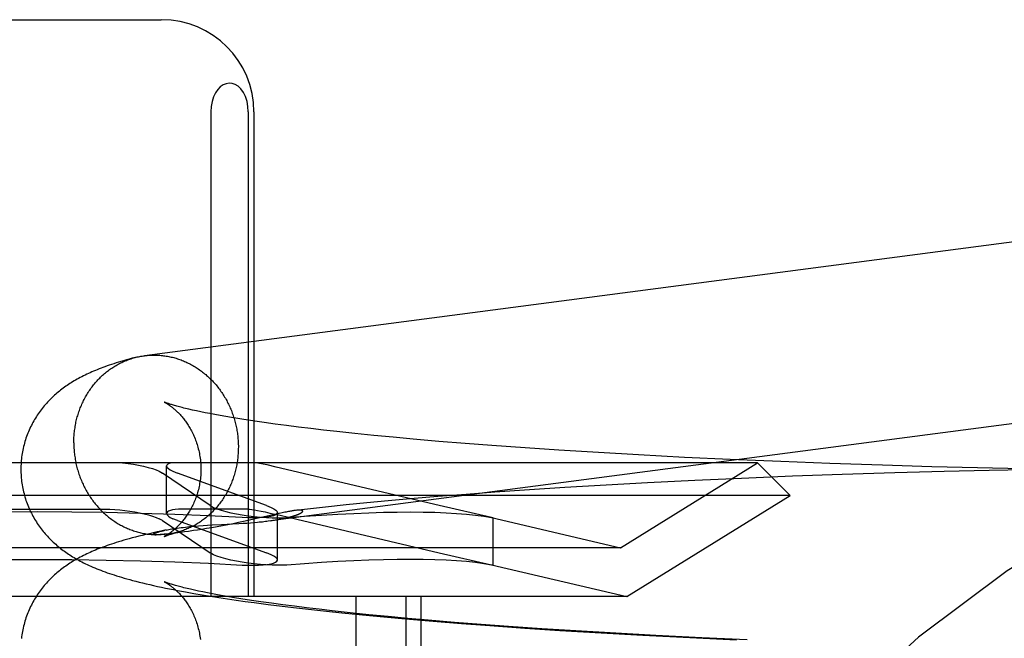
# Model space of a CAD drawing. Header units: inches. Extents: x 0 to 268, y 0 to 174.
# Tile 24 of 79: x 85.98 to 86.193, y 88.611 to 88.745. Entities that reach past the tile are written whole.
import ezdxf

# ---------------------------------------------------------------- set-up
doc = ezdxf.new("R2010")
doc.units = ezdxf.units.IN
doc.header["$LTSCALE"] = 14.749625
doc.header["$MEASUREMENT"] = 0
doc.linetypes.add('HIDDEN', pattern=[0.2, 0.1, -0.1])
doc.layers.add('DEFAULT_2', color=8, linetype='HIDDEN')

msp = doc.modelspace()

# ---------------------------------------------------------------- linework, layer by layer
at = {"layer": 'DEFAULT_2', "color": 8, "linetype": 'HIDDEN'}
for p, q in [((85.95665, 88.74521), (86.0102, 88.74521)), ((86.02095, 88.72521), (86.02095, 88.62021)), ((86.02908, 88.72521), (86.02908, 88.62021)), ((86.0303, 88.72521), (86.0303, 88.62021)), ((86.01785, 88.66043), (86.01699, 88.66062)), ((86.01876, 88.66024), (86.01785, 88.66043)), ((86.01974, 88.66004), (86.01876, 88.66024)), ((86.02077, 88.65984), (86.01974, 88.66004)), ((86.02186, 88.65963), (86.02077, 88.65984)), ((86.023, 88.65942), (86.02186, 88.65963)), ((86.02421, 88.65921), (86.023, 88.65942)), ((86.02546, 88.65899), (86.02421, 88.65921)), ((86.02678, 88.65878), (86.02546, 88.65899)), ((86.02814, 88.65856), (86.02678, 88.65878)), ((86.02956, 88.65834), (86.02814, 88.65856)), ((86.03102, 88.65812), (86.02956, 88.65834)), ((86.03254, 88.6579), (86.03102, 88.65812)), ((86.03491, 88.65757), (86.03254, 88.6579)), ((86.03738, 88.65724), (86.03491, 88.65757)), ((86.03995, 88.65692), (86.03738, 88.65724)), ((86.04261, 88.65659), (86.03995, 88.65692)), ((86.04538, 88.65627), (86.04261, 88.65659)), ((86.04822, 88.65595), (86.04538, 88.65627)), ((86.05216, 88.65553), (86.04822, 88.65595)), ((86.05623, 88.65512), (86.05216, 88.65553)), ((86.06043, 88.65471), (86.05623, 88.65512)), ((86.06475, 88.65432), (86.06043, 88.65471)), ((86.07031, 88.65384), (86.06475, 88.65432)), ((86.07602, 88.65337), (86.07031, 88.65384)), ((86.08186, 88.65292), (86.07602, 88.65337)), ((86.08903, 88.65241), (86.08186, 88.65292)), ((86.09632, 88.65192), (86.08903, 88.65241)), ((86.10494, 88.65139), (86.09632, 88.65192)), ((86.11363, 88.65089), (86.10494, 88.65139)), ((86.12358, 88.65037), (86.11363, 88.65089)), ((86.13347, 88.6499), (86.12358, 88.65037)), ((86.14442, 88.64944), (86.13347, 88.6499)), ((86.15507, 88.64903), (86.14442, 88.64944)), ((86.13935, 88.64921), (85.82749, 88.64921)), ((86.00978, 88.64735), (86.01051, 88.64694)), ((86.01139, 88.63823), (86.01139, 88.6485)), ((86.01273, 88.64735), (86.01373, 88.64694)), ((86.03514, 88.64827), (86.03315, 88.64872)), ((86.0704, 88.63994), (86.03514, 88.64827)), ((86.10967, 88.6308), (86.13935, 88.64921)), ((86.13935, 88.64921), (86.14642, 88.64214)), ((86.16642, 88.64865), (86.15507, 88.64903)), ((86.17713, 88.64835), (86.16642, 88.64865)), ((86.17978, 88.64731), (86.1691, 88.64702)), ((86.18705, 88.64811), (86.17713, 88.64835)), ((86.18958, 88.64753), (86.17978, 88.64731)), ((86.19681, 88.64791), (86.18705, 88.64811)), ((86.19889, 88.6477), (86.18958, 88.64753)), ((86.02079, 88.63994), (86.01051, 88.64694)), ((86.03304, 88.63994), (86.01373, 88.64694)), ((86.12578, 88.64536), (86.11557, 88.64484)), ((86.13587, 88.64582), (86.12578, 88.64536)), ((86.14698, 88.64627), (86.13587, 88.64582)), ((86.15772, 88.64666), (86.14698, 88.64627)), ((86.1691, 88.64702), (86.15772, 88.64666)), ((86.09, 88.64332), (86.08245, 88.6428)), ((86.09763, 88.64382), (86.09, 88.64332)), ((86.10659, 88.64435), (86.09763, 88.64382)), ((86.11557, 88.64484), (86.10659, 88.64435)), ((86.14642, 88.64214), (85.82042, 88.64214)), ((86.0594, 88.64094), (86.05477, 88.6405)), ((86.06411, 88.64136), (86.0594, 88.64094)), ((86.07012, 88.64186), (86.06411, 88.64136)), ((86.07624, 88.64234), (86.07012, 88.64186)), ((86.08245, 88.6428), (86.07624, 88.64234)), ((86.11106, 88.62021), (86.14642, 88.64214)), ((85.96884, 88.63914), (85.99801, 88.63914)), ((86.02929, 88.63914), (86.01471, 88.63914)), ((86.02079, 88.63994), (86.02153, 88.63954)), ((86.02929, 88.63914), (86.03042, 88.639)), ((86.03304, 88.63994), (86.03404, 88.63954)), ((86.04256, 88.63924), (86.03932, 88.63887)), ((86.04581, 88.6396), (86.04256, 88.63924)), ((86.05024, 88.64006), (86.04581, 88.6396)), ((86.05477, 88.6405), (86.05024, 88.64006)), ((86.08175, 88.63735), (86.0704, 88.63994)), ((86.01051, 88.63667), (86.00978, 88.63708)), ((86.01051, 88.63667), (86.02079, 88.62967)), ((86.01373, 88.63667), (86.01273, 88.63708)), ((86.01373, 88.63667), (86.03304, 88.62967)), ((86.02907, 88.63669), (86.02803, 88.63646)), ((86.03057, 88.63702), (86.02907, 88.63669)), ((86.03513, 88.63807), (86.03057, 88.63702)), ((86.03375, 88.63831), (86.03596, 88.63781)), ((86.03579, 88.63821), (86.03513, 88.63807)), ((86.03538, 88.62812), (86.03538, 88.63839)), ((86.03641, 88.63835), (86.03579, 88.63821)), ((86.03596, 88.63781), (86.03959, 88.63696)), ((86.03959, 88.63696), (86.0704, 88.62967)), ((86.08172, 88.63736), (86.10967, 88.6308)), ((86.08174, 88.63732), (86.08214, 88.63725)), ((86.08214, 88.63725), (86.08175, 88.63735)), ((86.08214, 88.62698), (86.08214, 88.63726)), ((86.01132, 88.63463), (86.01015, 88.63438)), ((86.01721, 88.63449), (86.01614, 88.63433)), ((86.01805, 88.63462), (86.01721, 88.63449)), ((86.01898, 88.63476), (86.01805, 88.63462)), ((86.01829, 88.63553), (86.01928, 88.6356)), ((86.02002, 88.63493), (86.01898, 88.63476)), ((86.01928, 88.6356), (86.02027, 88.63567)), ((86.02114, 88.63512), (86.02002, 88.63493)), ((86.02027, 88.63567), (86.02127, 88.63573)), ((86.0223, 88.63533), (86.02114, 88.63512)), ((86.02127, 88.63573), (86.02325, 88.63583)), ((86.02349, 88.63555), (86.0223, 88.63533)), ((86.02325, 88.63583), (86.02564, 88.63596)), ((86.02466, 88.63577), (86.02349, 88.63555)), ((86.02582, 88.636), (86.02466, 88.63577)), ((86.02564, 88.63596), (86.02701, 88.63603)), ((86.02694, 88.63623), (86.02582, 88.636)), ((86.02803, 88.63646), (86.02694, 88.63623)), ((86.02701, 88.63603), (86.02789, 88.63609)), ((86.02789, 88.63609), (86.02874, 88.63614)), ((86.02874, 88.63614), (86.02956, 88.6362)), ((86.02956, 88.6362), (86.03034, 88.63627)), ((86.03034, 88.63627), (86.03109, 88.63633)), ((86.00905, 88.6336), (86.00903, 88.6336)), ((86.00912, 88.6336), (86.0091, 88.6336)), ((86.00919, 88.63359), (86.00917, 88.6336)), ((86.00924, 88.63359), (86.00921, 88.63359)), ((86.00928, 88.63359), (86.00926, 88.63359)), ((86.00933, 88.6336), (86.0093, 88.63359)), ((86.00937, 88.6336), (86.00935, 88.6336)), ((86.00955, 88.6336), (86.00949, 88.6336)), ((86.00962, 88.6336), (86.00955, 88.6336)), ((86.00969, 88.63361), (86.00962, 88.6336)), ((86.00978, 88.63361), (86.00969, 88.63361)), ((86.00987, 88.63361), (86.00978, 88.63361)), ((86.00997, 88.63362), (86.00987, 88.63361)), ((86.01008, 88.63363), (86.00997, 88.63362)), ((86.01019, 88.63363), (86.01008, 88.63363)), ((86.01032, 88.63364), (86.01019, 88.63363)), ((86.01046, 88.63365), (86.01032, 88.63364)), ((86.01061, 88.63367), (86.01046, 88.63365)), ((86.01086, 88.63369), (86.01061, 88.63367)), ((86.01115, 88.63371), (86.01086, 88.63369)), ((86.01146, 88.63374), (86.01115, 88.63371)), ((86.01181, 88.63378), (86.01146, 88.63374)), ((86.01219, 88.63382), (86.01181, 88.63378)), ((86.01263, 88.63387), (86.01219, 88.63382)), ((86.01314, 88.63393), (86.01263, 88.63387)), ((86.01373, 88.634), (86.01314, 88.63393)), ((86.01522, 88.6342), (86.01442, 88.63409)), ((86.01614, 88.63433), (86.01522, 88.6342)), ((86.10967, 88.6308), (85.85717, 88.6308)), ((86.02153, 88.62926), (86.02079, 88.62967)), ((86.03404, 88.62926), (86.03304, 88.62967)), ((86.0704, 88.62967), (86.08175, 88.62708)), ((86.08172, 88.62709), (86.11106, 88.62021)), ((86.08214, 88.62698), (86.08174, 88.62704)), ((86.08175, 88.62708), (86.08214, 88.62698)), ((86.01829, 88.6214), (86.01741, 88.62159)), ((86.11106, 88.62021), (85.85579, 88.62021)), ((86.0155, 88.6212), (86.01727, 88.62089)), ((86.01727, 88.62089), (86.01906, 88.62058)), ((86.01924, 88.62121), (86.01829, 88.6214)), ((86.01906, 88.62058), (86.02087, 88.62028)), ((86.02024, 88.621), (86.01924, 88.62121)), ((86.0213, 88.6208), (86.02024, 88.621)), ((86.02087, 88.62028), (86.02271, 88.61999)), ((86.02242, 88.62059), (86.0213, 88.6208)), ((86.0236, 88.62038), (86.02242, 88.62059)), ((86.02271, 88.61999), (86.02458, 88.61971)), ((86.02483, 88.62017), (86.0236, 88.62038)), ((86.02458, 88.61971), (86.02648, 88.61943)), ((86.02611, 88.61995), (86.02483, 88.62017)), ((86.02745, 88.61973), (86.02611, 88.61995)), ((86.02884, 88.61952), (86.02745, 88.61973)), ((86.03028, 88.6193), (86.02884, 88.61952)), ((86.05235, 88.62021), (86.05235, 88.46396)), ((86.06319, 88.62021), (86.06319, 88.46396)), ((86.06642, 88.62021), (86.06642, 88.46396)), ((86.02648, 88.61943), (86.02841, 88.61916)), ((86.02841, 88.61916), (86.03037, 88.61889)), ((86.03177, 88.61908), (86.03028, 88.6193)), ((86.03037, 88.61889), (86.03336, 88.61849)), ((86.0341, 88.61875), (86.03177, 88.61908)), ((86.03336, 88.61849), (86.03643, 88.61811)), ((86.03654, 88.61842), (86.0341, 88.61875)), ((86.03643, 88.61811), (86.03955, 88.61774)), ((86.03908, 88.61809), (86.03654, 88.61842)), ((86.04171, 88.61777), (86.03908, 88.61809)), ((86.03955, 88.61774), (86.04275, 88.61737)), ((86.04444, 88.61744), (86.04171, 88.61777)), ((86.04275, 88.61737), (86.046, 88.61702)), ((86.04726, 88.61712), (86.04444, 88.61744)), ((86.046, 88.61702), (86.04932, 88.61667)), ((86.05115, 88.6167), (86.04726, 88.61712)), ((86.04932, 88.61667), (86.05383, 88.61622)), ((86.05519, 88.61628), (86.05115, 88.6167)), ((86.05383, 88.61622), (86.05844, 88.61579)), ((86.05936, 88.61588), (86.05519, 88.61628)), ((86.05844, 88.61579), (86.06313, 88.61536)), ((86.06365, 88.61548), (86.05936, 88.61588)), ((86.06313, 88.61536), (86.06912, 88.61486)), ((86.06806, 88.61509), (86.06365, 88.61548)), ((86.07371, 88.61462), (86.06806, 88.61509)), ((86.06912, 88.61486), (86.07522, 88.61437)), ((86.07951, 88.61417), (86.07371, 88.61462)), ((86.07522, 88.61437), (86.08142, 88.61391)), ((86.08542, 88.61373), (86.07951, 88.61417)), ((86.08142, 88.61391), (86.08896, 88.61338)), ((86.09265, 88.61323), (86.08542, 88.61373)), ((86.08896, 88.61338), (86.09658, 88.61288)), ((86.09999, 88.61276), (86.09265, 88.61323)), ((86.09658, 88.61288), (86.10554, 88.61234)), ((86.10865, 88.61224), (86.09999, 88.61276)), ((86.10554, 88.61234), (86.11452, 88.61185)), ((86.11735, 88.61176), (86.10865, 88.61224)), ((86.11452, 88.61185), (86.12474, 88.61133)), ((86.12729, 88.61126), (86.11735, 88.61176)), ((86.12474, 88.61133), (86.13484, 88.61086)), ((86.13714, 88.61081), (86.12729, 88.61126))]:
    msp.add_line(p, q, dxfattribs=at)
for points in [[(86.02908, 88.72521), (86.029, 88.7264), (86.0288, 88.72751), (86.02845, 88.72854), (86.028, 88.72946), (86.02747, 88.73019), (86.02688, 88.73077), (86.02624, 88.73116), (86.02558, 88.73139), (86.02491, 88.73145), (86.02425, 88.73134), (86.02361, 88.73107), (86.02301, 88.73065), (86.02246, 88.73007), (86.02196, 88.72934), (86.02155, 88.72847), (86.02123, 88.72748), (86.02103, 88.72639), (86.02095, 88.72521)], [(86.22683, 88.70106), (86.22656, 88.70107), (86.22628, 88.70107), (86.22601, 88.70106), (86.22573, 88.70105), (86.22546, 88.70104), (86.22519, 88.70102), (86.22491, 88.701), (86.22464, 88.70097), (86.22437, 88.70094), (86.00657, 88.6724)], [(86.00459, 88.67201), (86.00393, 88.67184), (86.00328, 88.67166), (86.00266, 88.67149), (86.00207, 88.67132), (86.0015, 88.67115), (86.00095, 88.67099), (86.00043, 88.67082), (85.99992, 88.67066), (85.99943, 88.6705), (85.99895, 88.67034), (85.99848, 88.67018), (85.99803, 88.67001), (85.9976, 88.66985), (85.99717, 88.66969), (85.99675, 88.66953), (85.99635, 88.66937), (85.99595, 88.66921), (85.99556, 88.66904), (85.99518, 88.66888), (85.9948, 88.66871), (85.99443, 88.66854), (85.99407, 88.66837), (85.99371, 88.6682), (85.99335, 88.66802), (85.99301, 88.66785), (85.99266, 88.66767), (85.99232, 88.66748), (85.99199, 88.6673), (85.99167, 88.66711), (85.99134, 88.66692), (85.99103, 88.66673), (85.99072, 88.66654), (85.99042, 88.66635), (85.99012, 88.66615), (85.98983, 88.66596), (85.98954, 88.66576), (85.98926, 88.66555), (85.98898, 88.66535), (85.9887, 88.66514), (85.98843, 88.66493), (85.98816, 88.66472), (85.98789, 88.6645), (85.98762, 88.66427), (85.98736, 88.66404), (85.9871, 88.66381), (85.98683, 88.66357), (85.98658, 88.66332), (85.98632, 88.66308), (85.98607, 88.66282), (85.98582, 88.66257), (85.98558, 88.66231), (85.98534, 88.66205), (85.98511, 88.66178), (85.98488, 88.66151), (85.98465, 88.66124), (85.98443, 88.66096), (85.98421, 88.66068), (85.984, 88.66039), (85.98378, 88.6601), (85.98358, 88.6598), (85.98337, 88.6595), (85.98318, 88.6592), (85.98298, 88.65889), (85.98279, 88.65858), (85.98261, 88.65826), (85.98243, 88.65794), (85.98225, 88.65761), (85.98208, 88.65728), (85.98192, 88.65695), (85.98176, 88.65661), (85.9816, 88.65627), (85.98146, 88.65593), (85.98131, 88.65558), (85.98118, 88.65523), (85.98105, 88.65487), (85.98092, 88.65452), (85.9808, 88.65416), (85.98069, 88.6538), (85.98059, 88.65343), (85.98049, 88.65306), (85.98039, 88.65269), (85.98031, 88.65232), (85.98023, 88.65195), (85.98016, 88.65157), (85.98009, 88.6512), (85.98003, 88.65082), (85.97998, 88.65044), (85.97993, 88.65006), (85.9799, 88.64967), (85.97986, 88.64929), (85.97984, 88.64891), (85.97982, 88.64852), (85.97981, 88.64814), (85.97981, 88.64778)], [(85.99128, 88.65352), (85.99128, 88.65382), (85.99129, 88.65412), (85.9913, 88.65442), (85.99131, 88.65472), (85.99133, 88.65502), (85.99136, 88.65532), (85.99138, 88.65562), (85.99142, 88.65591), (85.99145, 88.65621), (85.99149, 88.65651), (85.99154, 88.6568), (85.99158, 88.65709), (85.99164, 88.65739), (85.99169, 88.65768), (85.99175, 88.65797), (85.99182, 88.65826), (85.99189, 88.65855), (85.99196, 88.65883), (85.99204, 88.65912), (85.99212, 88.6594), (85.9922, 88.65969), (85.99229, 88.65997), (85.99239, 88.66025), (85.99248, 88.66053), (85.99258, 88.6608), (85.99269, 88.66108), (85.9928, 88.66135), (85.99291, 88.66162), (85.99303, 88.66189), (85.99315, 88.66215), (85.99327, 88.66242), (85.9934, 88.66268), (85.99353, 88.66294), (85.99367, 88.6632), (85.99381, 88.66345), (85.99395, 88.6637), (85.9941, 88.66395), (85.99425, 88.6642), (85.9944, 88.66445), (85.99456, 88.66469), (85.99472, 88.66493), (85.99488, 88.66516), (85.99505, 88.6654), (85.99522, 88.66563), (85.99539, 88.66585), (85.99557, 88.66608), (85.99575, 88.6663), (85.99593, 88.66652), (85.99612, 88.66673), (85.99631, 88.66695), (85.9965, 88.66715), (85.9967, 88.66736), (85.99689, 88.66756), (85.99709, 88.66776), (85.9973, 88.66796), (85.99751, 88.66815), (85.99772, 88.66833), (85.99793, 88.66852), (85.99814, 88.6687), (85.99836, 88.66888), (85.99858, 88.66905), (85.9988, 88.66922), (85.99903, 88.66938), (85.99926, 88.66955), (85.99949, 88.6697), (85.99972, 88.66986), (85.99995, 88.67001), (86.00019, 88.67015), (86.00043, 88.67029), (86.00067, 88.67043), (86.00091, 88.67057), (86.00116, 88.6707), (86.0014, 88.67082), (86.00165, 88.67094), (86.0019, 88.67106), (86.00215, 88.67117), (86.00241, 88.67128), (86.00266, 88.67138), (86.00292, 88.67148), (86.00318, 88.67158), (86.00344, 88.67167), (86.0037, 88.67175), (86.00396, 88.67184), (86.00422, 88.67191), (86.00449, 88.67199)], [(86.00459, 88.67201), (86.00475, 88.67205), (86.00502, 88.67212), (86.00529, 88.67218), (86.00556, 88.67223), (86.00582, 88.67228), (86.00609, 88.67233), (86.00637, 88.67237), (86.00657, 88.6724)], [(86.00664, 88.67241), (86.00691, 88.67244), (86.00718, 88.67247), (86.00745, 88.67249), (86.00773, 88.67251), (86.008, 88.67252), (86.00828, 88.67253), (86.00855, 88.67254), (86.00882, 88.67254), (86.0091, 88.67253)], [(86.0091, 88.67253), (86.00937, 88.67252), (86.00965, 88.67251), (86.00992, 88.67249), (86.0102, 88.67246), (86.01047, 88.67244), (86.01074, 88.6724), (86.01102, 88.67237), (86.01129, 88.67233), (86.01156, 88.67228), (86.01183, 88.67223), (86.0121, 88.67217), (86.01237, 88.67211), (86.01264, 88.67205), (86.01291, 88.67198), (86.01318, 88.67191), (86.01344, 88.67183), (86.01371, 88.67175), (86.01398, 88.67166), (86.01424, 88.67157), (86.0145, 88.67147), (86.01476, 88.67137), (86.01502, 88.67127), (86.01528, 88.67116), (86.01554, 88.67105), (86.01579, 88.67093), (86.01604, 88.67081), (86.0163, 88.67069), (86.01655, 88.67056), (86.01679, 88.67042), (86.01704, 88.67028), (86.01729, 88.67014), (86.01753, 88.67), (86.01777, 88.66985), (86.01801, 88.66969), (86.01824, 88.66953), (86.01848, 88.66937), (86.01871, 88.66921), (86.01894, 88.66904), (86.01917, 88.66886), (86.01939, 88.66869), (86.01962, 88.6685), (86.01984, 88.66832), (86.02005, 88.66813), (86.02027, 88.66794), (86.02048, 88.66775), (86.02069, 88.66755), (86.0209, 88.66734), (86.0211, 88.66714), (86.0213, 88.66693), (86.0215, 88.66672), (86.0217, 88.6665), (86.02189, 88.66628), (86.02208, 88.66606), (86.02227, 88.66584), (86.02245, 88.66561), (86.02263, 88.66538), (86.02281, 88.66514), (86.02298, 88.66491), (86.02315, 88.66467), (86.02332, 88.66443), (86.02348, 88.66418), (86.02364, 88.66393), (86.0238, 88.66368), (86.02395, 88.66343), (86.0241, 88.66318), (86.02425, 88.66292), (86.02439, 88.66266), (86.02453, 88.6624), (86.02467, 88.66213), (86.0248, 88.66187), (86.02492, 88.6616), (86.02505, 88.66133), (86.02517, 88.66105), (86.02529, 88.66078), (86.0254, 88.6605), (86.02551, 88.66023), (86.02561, 88.65995), (86.02571, 88.65967), (86.02581, 88.65938), (86.0259, 88.6591), (86.02599, 88.65881), (86.02608, 88.65852), (86.02616, 88.65824), (86.02624, 88.65795), (86.02631, 88.65766), (86.02638, 88.65736), (86.02644, 88.65707), (86.0265, 88.65678), (86.02656, 88.65648), (86.02661, 88.65619), (86.02666, 88.65589), (86.02671, 88.65559), (86.02675, 88.6553), (86.02678, 88.655), (86.02681, 88.6547), (86.02684, 88.6544), (86.02686, 88.6541), (86.02688, 88.6538), (86.0269, 88.6535), (86.02691, 88.6532), (86.02692, 88.6529), (86.02692, 88.6526)], [(86.01084, 88.66236), (86.01083, 88.66236), (86.01084, 88.66235), (86.01085, 88.66235), (86.01088, 88.66234), (86.0109, 88.66232), (86.01094, 88.6623), (86.01098, 88.66228), (86.01103, 88.66226), (86.01108, 88.66223), (86.01113, 88.6622), (86.0112, 88.66216), (86.01126, 88.66213), (86.01133, 88.66208), (86.01141, 88.66204), (86.01149, 88.66199), (86.01157, 88.66194), (86.01166, 88.66188), (86.01175, 88.66182), (86.01184, 88.66176), (86.01194, 88.66169), (86.01204, 88.66162), (86.01214, 88.66154), (86.01225, 88.66147), (86.01236, 88.66138), (86.01247, 88.6613), (86.01259, 88.66121), (86.01271, 88.66111), (86.01283, 88.66101), (86.01295, 88.66091), (86.01307, 88.6608), (86.0132, 88.66069), (86.01333, 88.66057), (86.01346, 88.66045), (86.0136, 88.66033), (86.01373, 88.66019), (86.01387, 88.66006), (86.01401, 88.65992), (86.01415, 88.65977), (86.01429, 88.65962), (86.01443, 88.65946), (86.01458, 88.6593), (86.01472, 88.65913), (86.01487, 88.65895), (86.01502, 88.65877), (86.01516, 88.65858), (86.01531, 88.65839), (86.01546, 88.65819), (86.01561, 88.65798), (86.01576, 88.65777), (86.0159, 88.65755), (86.01605, 88.65732), (86.0162, 88.65709), (86.01634, 88.65685), (86.01648, 88.6566), (86.01663, 88.65635), (86.01677, 88.65609), (86.0169, 88.65583), (86.01704, 88.65556), (86.01717, 88.65528), (86.0173, 88.655), (86.01742, 88.65471), (86.01754, 88.65441), (86.01766, 88.65411), (86.01777, 88.65381), (86.01788, 88.6535), (86.01798, 88.65319), (86.01808, 88.65287), (86.01817, 88.65255), (86.01825, 88.65222), (86.01833, 88.65189), (86.01841, 88.65156), (86.01848, 88.65122), (86.01854, 88.65088), (86.0186, 88.65054), (86.01865, 88.6502), (86.01869, 88.64985), (86.01873, 88.64951), (86.01876, 88.64916), (86.01878, 88.64881), (86.0188, 88.64846), (86.01881, 88.64811), (86.01881, 88.64778)], [(86.01699, 88.66062), (86.01619, 88.6608), (86.01582, 88.66089), (86.01546, 88.66098), (86.01511, 88.66106), (86.01478, 88.66115), (86.01446, 88.66123), (86.01416, 88.66131), (86.01388, 88.66138), (86.0136, 88.66146), (86.01335, 88.66153), (86.0131, 88.6616), (86.01287, 88.66167), (86.01266, 88.66173), (86.01245, 88.66179), (86.01226, 88.66185), (86.01209, 88.66191), (86.01193, 88.66196), (86.01178, 88.66201), (86.01164, 88.66205), (86.01151, 88.6621), (86.0114, 88.66214), (86.0113, 88.66217), (86.01121, 88.66221), (86.01113, 88.66224), (86.01106, 88.66227), (86.011, 88.66229), (86.01095, 88.66231), (86.0109, 88.66233), (86.01087, 88.66234), (86.01085, 88.66235), (86.01084, 88.66235)], [(86.03109, 88.63633), (86.03145, 88.63637), (86.03179, 88.6364), (86.03213, 88.63643), (86.03246, 88.63647), (86.03277, 88.63651), (86.03308, 88.63654), (86.03338, 88.63658), (86.22936, 88.66226)], [(85.99128, 88.65352), (85.99128, 88.65323), (85.99129, 88.65293), (85.9913, 88.65263), (85.99131, 88.65233), (85.99133, 88.65203), (85.99136, 88.65173), (85.99138, 88.65143), (85.99142, 88.65113), (85.99145, 88.65083), (85.99149, 88.65053), (85.99154, 88.65024), (85.99158, 88.64994), (85.99164, 88.64964), (85.99169, 88.64935), (85.99175, 88.64906), (85.99182, 88.64876), (85.99189, 88.64847), (85.99196, 88.64818), (85.99204, 88.64789), (85.99212, 88.6476), (85.9922, 88.64731), (85.99229, 88.64703), (85.99239, 88.64674), (85.99248, 88.64646), (85.99258, 88.64618), (85.99269, 88.6459), (85.9928, 88.64562), (85.99291, 88.64535), (85.99303, 88.64507), (85.99315, 88.6448), (85.99327, 88.64453), (85.9934, 88.64426), (85.99353, 88.64399), (85.99367, 88.64373), (85.99381, 88.64347), (85.99395, 88.64321), (85.9941, 88.64295), (85.99425, 88.6427), (85.9944, 88.64244), (85.99456, 88.64219), (85.99472, 88.64195), (85.99488, 88.6417), (85.99505, 88.64146), (85.99522, 88.64122), (85.99539, 88.64098), (85.99557, 88.64075), (85.99575, 88.64052), (85.99593, 88.64029), (85.99612, 88.64006), (85.99631, 88.63984), (85.9965, 88.63962), (85.9967, 88.63941), (85.99689, 88.6392), (85.99709, 88.63899), (85.9973, 88.63878), (85.99751, 88.63858), (85.99772, 88.63838), (85.99793, 88.63819), (85.99814, 88.63799), (85.99836, 88.63781), (85.99858, 88.63762), (85.9988, 88.63744), (85.99903, 88.63726), (85.99926, 88.63709), (85.99949, 88.63692), (85.99972, 88.63676), (85.99995, 88.63659), (86.00019, 88.63644), (86.00043, 88.63628), (86.00067, 88.63613), (86.00091, 88.63599), (86.00116, 88.63584), (86.0014, 88.63571), (86.00165, 88.63557), (86.0019, 88.63544), (86.00215, 88.63532), (86.00241, 88.63519), (86.00266, 88.63508), (86.00292, 88.63497), (86.00318, 88.63486), (86.00344, 88.63475), (86.0037, 88.63465), (86.00396, 88.63456), (86.00422, 88.63447), (86.00449, 88.63438), (86.00475, 88.6343), (86.00502, 88.63422), (86.00529, 88.63415), (86.00556, 88.63408), (86.00582, 88.63401), (86.00609, 88.63395), (86.00637, 88.6339), (86.00664, 88.63385), (86.00691, 88.6338), (86.00718, 88.63376), (86.00745, 88.63372), (86.00773, 88.63369), (86.008, 88.63366), (86.00828, 88.63364), (86.00855, 88.63362), (86.00882, 88.63361), (86.0091, 88.6336)], [(86.02692, 88.6526), (86.02691, 88.6523), (86.02691, 88.652), (86.0269, 88.6517), (86.02688, 88.6514), (86.02686, 88.65111), (86.02684, 88.65081), (86.02681, 88.65051), (86.02678, 88.65021), (86.02675, 88.64992), (86.02671, 88.64962), (86.02666, 88.64933), (86.02661, 88.64903), (86.02656, 88.64874), (86.0265, 88.64845), (86.02644, 88.64816), (86.02638, 88.64787), (86.02631, 88.64758), (86.02624, 88.64729), (86.02616, 88.64701), (86.02608, 88.64672), (86.02599, 88.64644), (86.0259, 88.64616), (86.02581, 88.64588), (86.02571, 88.6456), (86.02561, 88.64532), (86.02551, 88.64505), (86.0254, 88.64478), (86.02529, 88.64451), (86.02517, 88.64424), (86.02505, 88.64397), (86.02492, 88.64371), (86.0248, 88.64345), (86.02467, 88.64319), (86.02453, 88.64293), (86.02439, 88.64268), (86.02425, 88.64242), (86.0241, 88.64217), (86.02395, 88.64193), (86.0238, 88.64168), (86.02364, 88.64144), (86.02348, 88.6412), (86.02332, 88.64096), (86.02315, 88.64073), (86.02298, 88.6405), (86.02281, 88.64027), (86.02263, 88.64005), (86.02245, 88.63983), (86.02227, 88.63961), (86.02208, 88.63939), (86.02189, 88.63918), (86.0217, 88.63897), (86.0215, 88.63877), (86.0213, 88.63856), (86.0211, 88.63837), (86.0209, 88.63817), (86.02069, 88.63798), (86.02048, 88.63779), (86.02027, 88.63761), (86.02005, 88.63743), (86.01984, 88.63725), (86.01962, 88.63708), (86.01939, 88.63691), (86.01917, 88.63674), (86.01894, 88.63658), (86.01871, 88.63642), (86.01848, 88.63627), (86.01824, 88.63612), (86.01801, 88.63597), (86.01777, 88.63583), (86.01753, 88.63569), (86.01729, 88.63556), (86.01704, 88.63543), (86.01679, 88.63531), (86.01655, 88.63519), (86.0163, 88.63507), (86.01604, 88.63496), (86.01579, 88.63485), (86.01554, 88.63474), (86.01528, 88.63464), (86.01502, 88.63455), (86.01476, 88.63446), (86.0145, 88.63437), (86.01424, 88.63429), (86.01398, 88.63421)], [(85.97981, 88.64778), (85.97981, 88.64743), (85.97982, 88.64705), (85.97984, 88.64666), (85.97986, 88.64628), (85.9799, 88.6459), (85.97993, 88.64551), (85.97998, 88.64513), (85.98003, 88.64475), (85.98009, 88.64438), (85.98016, 88.644), (85.98023, 88.64362), (85.98031, 88.64325), (85.98039, 88.64288), (85.98049, 88.64251), (85.98059, 88.64214), (85.98069, 88.64178), (85.9808, 88.64141), (85.98092, 88.64105), (85.98105, 88.6407), (85.98118, 88.64034), (85.98131, 88.63999), (85.98146, 88.63964), (85.9816, 88.6393), (85.98176, 88.63896), (85.98192, 88.63862), (85.98208, 88.63829), (85.98225, 88.63796), (85.98243, 88.63763), (85.98261, 88.63731), (85.98279, 88.63699), (85.98298, 88.63668), (85.98318, 88.63637), (85.98337, 88.63607), (85.98358, 88.63577), (85.98378, 88.63547), (85.98399, 88.63518), (85.98421, 88.63489), (85.98443, 88.63461), (85.98465, 88.63433), (85.98488, 88.63406), (85.98511, 88.63379), (85.98534, 88.63352), (85.98558, 88.63326), (85.98582, 88.633), (85.98607, 88.63275), (85.98632, 88.63249), (85.98658, 88.63224), (85.98683, 88.632), (85.9871, 88.63176), (85.98736, 88.63153), (85.98762, 88.6313), (85.98789, 88.63107), (85.98816, 88.63085), (85.98843, 88.63064), (85.9887, 88.63043), (85.98898, 88.63022), (85.98926, 88.63001), (85.98954, 88.62981), (85.98983, 88.62961), (85.99012, 88.62942), (85.99042, 88.62922), (85.99072, 88.62903), (85.99103, 88.62884), (85.99134, 88.62865), (85.99167, 88.62846), (85.992, 88.62827), (85.99234, 88.62808), (85.99268, 88.62789), (85.99304, 88.62771), (85.99341, 88.62752), (85.99378, 88.62733), (85.99417, 88.62715), (85.99457, 88.62696), (85.99497, 88.62678), (85.99538, 88.6266), (85.99581, 88.62642), (85.99623, 88.62624), (85.99667, 88.62607), (85.99712, 88.62589), (85.99757, 88.62572), (85.99804, 88.62555), (85.99852, 88.62538), (85.999, 88.62521), (85.9995, 88.62505), (86.00001, 88.62488), (86.00053, 88.62471), (86.00107, 88.62455), (86.00162, 88.62438), (86.00219, 88.62421), (86.00278, 88.62405), (86.00339, 88.62388), (86.00402, 88.6237), (86.00469, 88.62353), (86.0054, 88.62335), (86.00615, 88.62316), (86.00693, 88.62297), (86.00774, 88.62279), (86.00857, 88.6226), (86.00941, 88.62241), (86.01027, 88.62223), (86.01113, 88.62205), (86.01199, 88.62187), (86.01287, 88.6217), (86.01374, 88.62153), (86.0155, 88.6212)], [(86.00183, 88.64921), (86.00303, 88.64906), (86.00419, 88.64888), (86.00532, 88.64868), (86.00639, 88.64845), (86.00738, 88.64819), (86.00829, 88.64792), (86.00909, 88.64764), (86.00978, 88.64735)], [(86.01881, 88.64778), (86.01881, 88.64746), (86.0188, 88.64711), (86.01878, 88.64676), (86.01876, 88.64641), (86.01873, 88.64607), (86.01869, 88.64572), (86.01865, 88.64538), (86.0186, 88.64503), (86.01854, 88.64469), (86.01848, 88.64436), (86.01841, 88.64402), (86.01834, 88.64369), (86.01826, 88.64336), (86.01817, 88.64303), (86.01808, 88.64271), (86.01798, 88.6424), (86.01788, 88.64208), (86.01777, 88.64177), (86.01766, 88.64147), (86.01755, 88.64117), (86.01743, 88.64088), (86.0173, 88.64059), (86.01718, 88.64031), (86.01704, 88.64003), (86.01691, 88.63976), (86.01678, 88.6395), (86.01664, 88.63924), (86.0165, 88.63899), (86.01635, 88.63874), (86.01621, 88.6385), (86.01606, 88.63827), (86.01592, 88.63804), (86.01577, 88.63782), (86.01562, 88.63761), (86.01547, 88.6374), (86.01533, 88.6372), (86.01518, 88.63701), (86.01503, 88.63682), (86.01488, 88.63664), (86.01474, 88.63646), (86.01459, 88.63629), (86.01445, 88.63613), (86.01431, 88.63597), (86.01417, 88.63582), (86.01402, 88.63567), (86.01389, 88.63553), (86.01375, 88.63539), (86.01361, 88.63526), (86.01348, 88.63513), (86.01335, 88.63501), (86.01322, 88.6349), (86.01309, 88.63478), (86.01297, 88.63468), (86.01285, 88.63457), (86.01273, 88.63447), (86.01261, 88.63438), (86.01249, 88.63429), (86.01238, 88.6342), (86.01227, 88.63412), (86.01216, 88.63404), (86.01206, 88.63396), (86.01196, 88.63389), (86.01186, 88.63382), (86.01177, 88.63376), (86.01167, 88.6337), (86.01159, 88.63364), (86.0115, 88.63359), (86.01142, 88.63354), (86.01135, 88.63349), (86.01128, 88.63345), (86.01121, 88.63341), (86.01115, 88.63338), (86.01109, 88.63334), (86.01104, 88.63332), (86.01099, 88.63329), (86.01095, 88.63327), (86.01091, 88.63325), (86.01088, 88.63324), (86.01086, 88.63322), (86.01084, 88.63322), (86.01083, 88.63321)], [(86.01239, 88.64921), (86.01193, 88.64906), (86.01161, 88.64888), (86.01143, 88.64868), (86.01139, 88.64851)], [(86.01139, 88.64851), (86.01139, 88.64845), (86.0115, 88.64819), (86.01177, 88.64792), (86.01218, 88.64764), (86.01273, 88.64735)], [(86.03315, 88.64872), (86.03227, 88.64891), (86.03148, 88.64907), (86.0308, 88.64921)], [(85.99801, 88.63914), (85.99906, 88.63913), (86.00014, 88.63908), (86.00123, 88.63899), (86.00232, 88.63888), (86.00341, 88.63873), (86.00449, 88.63856), (86.00552, 88.63836), (86.00652, 88.63814), (86.00745, 88.6379), (86.00832, 88.63764), (86.0091, 88.63737), (86.00978, 88.63708)], [(86.01471, 88.63914), (86.01394, 88.63913), (86.01326, 88.63908), (86.01267, 88.63899), (86.01219, 88.63888), (86.01181, 88.63873), (86.01155, 88.63856), (86.01141, 88.63836), (86.01139, 88.63824)], [(86.02153, 88.63954), (86.02228, 88.63922), (86.02317, 88.63892), (86.02418, 88.63863), (86.0253, 88.63837), (86.0265, 88.63812), (86.02776, 88.6379), (86.02906, 88.63771), (86.03038, 88.63755), (86.0317, 88.63742), (86.03299, 88.63733), (86.03422, 88.63727), (86.03538, 88.63725), (86.03645, 88.63727), (86.03741, 88.63732)], [(86.03042, 88.639), (86.03108, 88.63888), (86.03187, 88.63872), (86.03276, 88.63853), (86.03375, 88.63831)], [(86.03394, 88.63665), (86.03421, 88.63669), (86.03447, 88.63673), (86.03472, 88.63677), (86.03496, 88.6368), (86.03519, 88.63684), (86.03541, 88.63688), (86.03562, 88.63691), (86.03582, 88.63695), (86.03602, 88.63698), (86.0362, 88.63702), (86.03639, 88.63705), (86.03656, 88.63709), (86.03673, 88.63712), (86.03689, 88.63716), (86.03704, 88.63719), (86.03719, 88.63722), (86.03733, 88.63726), (86.03747, 88.63729), (86.0376, 88.63732), (86.03772, 88.63735), (86.03784, 88.63738), (86.03796, 88.63741), (86.03807, 88.63744), (86.03817, 88.63746), (86.03827, 88.63749), (86.03837, 88.63752), (86.03847, 88.63755), (86.03856, 88.63757), (86.03864, 88.6376), (86.03873, 88.63762), (86.03881, 88.63765), (86.03888, 88.63767), (86.03896, 88.63769), (86.03903, 88.63772), (86.0391, 88.63774), (86.03916, 88.63776), (86.03923, 88.63778), (86.03929, 88.6378), (86.03935, 88.63782), (86.03941, 88.63784), (86.03946, 88.63786), (86.03951, 88.63788), (86.03957, 88.6379), (86.03962, 88.63792), (86.03967, 88.63794), (86.03971, 88.63796), (86.03976, 88.63798), (86.0398, 88.638), (86.03985, 88.63801), (86.03989, 88.63803), (86.03993, 88.63805), (86.03997, 88.63807), (86.04001, 88.63808), (86.04005, 88.6381), (86.04008, 88.63812), (86.04012, 88.63813), (86.04015, 88.63815), (86.04019, 88.63817), (86.04022, 88.63818), (86.04025, 88.6382), (86.04029, 88.63821), (86.04032, 88.63823), (86.04035, 88.63825), (86.04038, 88.63826), (86.04041, 88.63828), (86.04043, 88.63829), (86.04046, 88.63831), (86.04049, 88.63832), (86.04051, 88.63834), (86.04054, 88.63836), (86.04056, 88.63837), (86.04059, 88.63839), (86.04061, 88.6384), (86.04063, 88.63842), (86.04065, 88.63844), (86.04067, 88.63845), (86.04069, 88.63847), (86.04071, 88.63848), (86.04073, 88.6385), (86.04075, 88.63851), (86.04077, 88.63853), (86.04078, 88.63855), (86.0408, 88.63856), (86.04081, 88.63858), (86.04082, 88.6386), (86.04083, 88.63861), (86.04084, 88.63863), (86.04085, 88.63864), (86.04086, 88.63866), (86.04086, 88.63868), (86.04087, 88.63869), (86.04087, 88.63871), (86.04087, 88.63872), (86.04086, 88.63874), (86.04086, 88.63876), (86.04085, 88.63877), (86.04084, 88.63879), (86.04083, 88.6388), (86.04081, 88.63881), (86.04079, 88.63883), (86.04077, 88.63884), (86.04074, 88.63885), (86.04071, 88.63887), (86.04068, 88.63888), (86.04064, 88.63889), (86.04059, 88.6389), (86.04054, 88.63891), (86.04049, 88.63891), (86.04043, 88.63892), (86.04036, 88.63892), (86.04029, 88.63893), (86.04021, 88.63893), (86.04013, 88.63893), (86.04003, 88.63893), (86.03993, 88.63892), (86.03982, 88.63892), (86.0397, 88.63891), (86.03958, 88.6389), (86.03944, 88.63888)], [(86.03404, 88.63954), (86.03463, 88.63922), (86.03506, 88.63892), (86.03531, 88.63863), (86.03538, 88.63839)], [(86.03929, 88.63887), (86.03914, 88.63885), (86.03897, 88.63882), (86.03879, 88.6388), (86.03861, 88.63877), (86.03841, 88.63874), (86.0382, 88.6387), (86.03798, 88.63866), (86.03775, 88.63862), (86.03751, 88.63857), (86.03725, 88.63852), (86.03699, 88.63847), (86.03641, 88.63835)], [(85.98342, 88.63853), (85.97597, 88.6385), (85.96853, 88.63839), (85.9611, 88.63822), (85.95372, 88.63799), (85.94637, 88.63768), (85.93909, 88.63732)], [(86.02775, 88.63732), (86.02047, 88.63768), (86.01313, 88.63799), (86.00574, 88.63822), (85.99832, 88.63839), (85.99088, 88.6385), (85.98342, 88.63853)], [(86.01139, 88.63824), (86.0114, 88.63814), (86.01152, 88.6379), (86.01178, 88.63764), (86.01218, 88.63737), (86.01273, 88.63708)], [(86.03538, 88.63839), (86.03527, 88.63812), (86.03499, 88.6379), (86.03455, 88.63771), (86.03394, 88.63755), (86.03318, 88.63742), (86.03229, 88.63733), (86.03128, 88.63727), (86.03018, 88.63725), (86.029, 88.63727), (86.02775, 88.63732)], [(86.03741, 88.63732), (86.04123, 88.6376), (86.04492, 88.63784), (86.04848, 88.63805), (86.0519, 88.63822), (86.05519, 88.63836), (86.05833, 88.63846), (86.06134, 88.63852), (86.0642, 88.63853), (86.06692, 88.63852), (86.06949, 88.63846), (86.07192, 88.63836), (86.07419, 88.63822), (86.07631, 88.63805), (86.07828, 88.63784), (86.08009, 88.6376), (86.08174, 88.63732)], [(86.01015, 88.63438), (86.0093, 88.6342), (86.00847, 88.63402), (86.00765, 88.63383), (86.00685, 88.63364), (86.00608, 88.63346), (86.00533, 88.63327), (86.00462, 88.63309), (86.00394, 88.63291), (86.00329, 88.63273), (86.00267, 88.63256), (86.00208, 88.63239), (86.00151, 88.63222), (86.00096, 88.63206), (86.00043, 88.63189), (85.99992, 88.63173), (85.99943, 88.63157), (85.99895, 88.6314), (85.99849, 88.63124), (85.99804, 88.63108), (85.9976, 88.63092), (85.99717, 88.63076), (85.99676, 88.6306), (85.99635, 88.63044), (85.99595, 88.63027), (85.99556, 88.63011), (85.99518, 88.62995), (85.9948, 88.62978), (85.99443, 88.62961), (85.99407, 88.62944), (85.99371, 88.62927), (85.99336, 88.62909), (85.99301, 88.62891), (85.99266, 88.62873), (85.99233, 88.62855), (85.99199, 88.62837), (85.99167, 88.62818), (85.99135, 88.62799), (85.99103, 88.6278), (85.99072, 88.62761), (85.99042, 88.62742), (85.99012, 88.62722), (85.98983, 88.62702), (85.98954, 88.62682), (85.98926, 88.62662), (85.98898, 88.62642), (85.9887, 88.62621), (85.98843, 88.626), (85.98816, 88.62578), (85.98789, 88.62556), (85.98762, 88.62534), (85.98736, 88.62511), (85.9871, 88.62488), (85.98684, 88.62464), (85.98658, 88.62439), (85.98632, 88.62414), (85.98607, 88.62389), (85.98582, 88.62364), (85.98558, 88.62338), (85.98534, 88.62311), (85.98511, 88.62285), (85.98488, 88.62258), (85.98465, 88.6223), (85.98443, 88.62203), (85.98421, 88.62174), (85.984, 88.62146), (85.98378, 88.62117), (85.98358, 88.62087), (85.98337, 88.62057), (85.98318, 88.62026), (85.98298, 88.61996), (85.98279, 88.61964), (85.98261, 88.61933), (85.98243, 88.619), (85.98225, 88.61868), (85.98208, 88.61835), (85.98192, 88.61802), (85.98176, 88.61768), (85.98161, 88.61734), (85.98146, 88.61699), (85.98131, 88.61665), (85.98118, 88.6163), (85.98105, 88.61594), (85.98092, 88.61558), (85.9808, 88.61522), (85.98069, 88.61486), (85.98059, 88.6145), (85.98049, 88.61413), (85.98039, 88.61376), (85.98031, 88.61339), (85.98023, 88.61301), (85.98016, 88.61264), (85.98009, 88.61226), (85.98003, 88.61188), (85.97998, 88.6115), (85.97993, 88.61112)], [(86.00901, 88.6336), (86.00899, 88.6336), (86.00898, 88.6336), (86.00896, 88.6336), (86.00895, 88.6336), (86.00893, 88.6336), (86.00891, 88.63361), (86.0089, 88.63361), (86.00888, 88.63361), (86.00886, 88.63361), (86.00885, 88.63361), (86.00883, 88.63361), (86.00882, 88.63362), (86.0088, 88.63362), (86.00878, 88.63362), (86.00877, 88.63362), (86.00875, 88.63362), (86.00874, 88.63363), (86.00872, 88.63363), (86.00871, 88.63363), (86.00869, 88.63364), (86.00868, 88.63364), (86.00866, 88.63364), (86.00865, 88.63365), (86.00864, 88.63365), (86.00863, 88.63366), (86.00861, 88.63366), (86.0086, 88.63367), (86.00859, 88.63368), (86.00859, 88.63368), (86.00858, 88.63369), (86.00857, 88.6337), (86.00857, 88.6337), (86.00856, 88.63371), (86.00856, 88.63372), (86.00856, 88.63373), (86.00856, 88.63374), (86.00857, 88.63375), (86.00857, 88.63376), (86.00858, 88.63377), (86.00859, 88.63379), (86.0086, 88.6338), (86.00862, 88.63381), (86.00864, 88.63383), (86.00866, 88.63384), (86.00868, 88.63386), (86.00871, 88.63387), (86.00874, 88.63389), (86.00878, 88.63391), (86.00882, 88.63393), (86.00887, 88.63395), (86.00892, 88.63397), (86.00897, 88.634), (86.00903, 88.63402), (86.0091, 88.63405), (86.00918, 88.63407), (86.00926, 88.6341), (86.00935, 88.63413), (86.00945, 88.63416), (86.00956, 88.63419), (86.00967, 88.63423), (86.0098, 88.63427), (86.00994, 88.6343), (86.01009, 88.63434), (86.01025, 88.63438), (86.01043, 88.63443), (86.01061, 88.63447), (86.01082, 88.63452), (86.01105, 88.63457)], [(86.01129, 88.63462), (86.01156, 88.63467), (86.01185, 88.63473), (86.01217, 88.63479), (86.01251, 88.63485), (86.01288, 88.63491), (86.01326, 88.63497), (86.01367, 88.63503), (86.0141, 88.63509), (86.01454, 88.63515), (86.01498, 88.6352), (86.01544, 88.63526), (86.0159, 88.63531), (86.01637, 88.63536), (86.01684, 88.6354), (86.01732, 88.63545), (86.0178, 88.63549), (86.01829, 88.63553)], [(86.01442, 88.63409), (86.01156, 88.63372), (86.01129, 88.63369), (86.01102, 88.63366), (86.01074, 88.63364), (86.01047, 88.63362), (86.0102, 88.63361), (86.00992, 88.6336), (86.00965, 88.63359), (86.00937, 88.63359), (86.0091, 88.6336)], [(86.00949, 88.6336), (86.00943, 88.6336), (86.0094, 88.6336)], [(86.01083, 88.63321), (86.01083, 88.63321), (86.01083, 88.63321), (86.01085, 88.63322), (86.01087, 88.63323), (86.0109, 88.63324), (86.01093, 88.63326), (86.01098, 88.63327), (86.01104, 88.6333), (86.01111, 88.63332), (86.01118, 88.63335), (86.01127, 88.63338), (86.01137, 88.63342), (86.01148, 88.63346), (86.0116, 88.6335), (86.01174, 88.63355), (86.01188, 88.6336), (86.01204, 88.63365), (86.01221, 88.6337), (86.0124, 88.63376), (86.0126, 88.63382), (86.01281, 88.63388), (86.01303, 88.63395), (86.01327, 88.63402), (86.01352, 88.63409), (86.01398, 88.63421)], [(86.01378, 88.63416), (86.01371, 88.63414), (86.01344, 88.63407), (86.01318, 88.63401), (86.01291, 88.63395), (86.01264, 88.63389), (86.01237, 88.63384), (86.0121, 88.6338), (86.01183, 88.63376), (86.01163, 88.63373)], [(85.93909, 88.62704), (85.94637, 88.62741), (85.95372, 88.62771), (85.9611, 88.62795), (85.96853, 88.62812), (85.97597, 88.62823), (85.98342, 88.62826)], [(85.98342, 88.62826), (85.99088, 88.62823), (85.99832, 88.62812), (86.00574, 88.62795), (86.01313, 88.62771), (86.02047, 88.62741), (86.02775, 88.62704)], [(86.03741, 88.62704), (86.03645, 88.62699), (86.03538, 88.62698), (86.03422, 88.627), (86.03298, 88.62706), (86.03169, 88.62715), (86.03038, 88.62728), (86.02905, 88.62744), (86.02775, 88.62763), (86.02649, 88.62785), (86.02529, 88.6281), (86.02418, 88.62836), (86.02317, 88.62865), (86.02228, 88.62895), (86.02153, 88.62926)], [(86.02775, 88.62704), (86.029, 88.62699), (86.03018, 88.62698), (86.03129, 88.627), (86.03229, 88.62706), (86.03318, 88.62715), (86.03394, 88.62728), (86.03455, 88.62744), (86.03499, 88.62763), (86.03527, 88.62785), (86.03538, 88.62812)], [(86.03538, 88.62812), (86.0353, 88.62836), (86.03506, 88.62865), (86.03463, 88.62895), (86.03404, 88.62926)], [(86.08174, 88.62704), (86.08009, 88.62732), (86.07828, 88.62757), (86.07631, 88.62778), (86.07419, 88.62795), (86.07192, 88.62809), (86.06949, 88.62819), (86.06692, 88.62824), (86.0642, 88.62826), (86.06134, 88.62824), (86.05833, 88.62819), (86.05519, 88.62809), (86.0519, 88.62795), (86.04848, 88.62778), (86.04492, 88.62757), (86.04123, 88.62732), (86.03741, 88.62704)], [(86.01084, 88.62342), (86.01083, 88.62342), (86.01084, 88.62342), (86.01085, 88.62341), (86.01088, 88.6234), (86.0109, 88.62339), (86.01094, 88.62337), (86.01098, 88.62335), (86.01103, 88.62332), (86.01108, 88.6233), (86.01113, 88.62326), (86.0112, 88.62323), (86.01126, 88.62319), (86.01133, 88.62315), (86.01141, 88.6231), (86.01149, 88.62305), (86.01157, 88.623), (86.01166, 88.62295), (86.01175, 88.62289), (86.01184, 88.62282), (86.01194, 88.62276), (86.01204, 88.62269), (86.01214, 88.62261), (86.01225, 88.62253), (86.01236, 88.62245), (86.01247, 88.62236), (86.01259, 88.62227), (86.01271, 88.62218), (86.01283, 88.62208), (86.01295, 88.62198), (86.01307, 88.62187), (86.0132, 88.62176), (86.01333, 88.62164), (86.01346, 88.62152), (86.0136, 88.62139), (86.01373, 88.62126), (86.01387, 88.62112), (86.01401, 88.62098), (86.01415, 88.62084), (86.01429, 88.62068), (86.01443, 88.62052), (86.01458, 88.62036), (86.01472, 88.62019), (86.01487, 88.62002), (86.01502, 88.61983), (86.01516, 88.61965), (86.01531, 88.61945), (86.01546, 88.61925), (86.01561, 88.61905), (86.01576, 88.61883), (86.0159, 88.61861), (86.01605, 88.61839), (86.0162, 88.61815), (86.01634, 88.61791), (86.01648, 88.61767), (86.01663, 88.61742), (86.01677, 88.61716), (86.0169, 88.61689), (86.01704, 88.61662), (86.01717, 88.61634), (86.0173, 88.61606), (86.01742, 88.61577), (86.01754, 88.61548), (86.01766, 88.61518), (86.01777, 88.61488), (86.01788, 88.61457), (86.01798, 88.61425), (86.01808, 88.61393), (86.01817, 88.61361), (86.01825, 88.61329), (86.01833, 88.61296), (86.01841, 88.61262), (86.01848, 88.61229), (86.01854, 88.61195), (86.0186, 88.61161), (86.01865, 88.61126), (86.01869, 88.61092)], [(86.01741, 88.62159), (86.01658, 88.62178), (86.01619, 88.62187), (86.01582, 88.62196), (86.01546, 88.62205), (86.01511, 88.62213), (86.01478, 88.62221), (86.01446, 88.62229), (86.01416, 88.62237), (86.01388, 88.62245), (86.0136, 88.62252), (86.01334, 88.6226), (86.0131, 88.62267), (86.01287, 88.62273), (86.01265, 88.6228), (86.01245, 88.62286), (86.01226, 88.62292), (86.01209, 88.62297), (86.01193, 88.62302), (86.01178, 88.62307), (86.01164, 88.62312), (86.01151, 88.62316), (86.0114, 88.6232), (86.0113, 88.62324), (86.01121, 88.62327), (86.01113, 88.6233), (86.01106, 88.62333), (86.011, 88.62336), (86.01095, 88.62338), (86.0109, 88.62339), (86.01087, 88.62341), (86.01085, 88.62342), (86.01084, 88.62342)]]:
    msp.add_lwpolyline(points, dxfattribs=at)
for centre, radius, start, end in [((86.0103, 88.72521), 0.02, 0, 90), ((86.33326, 88.41846), 0.25, 90, 270)]:
    msp.add_arc(centre, radius, start, end, dxfattribs=at)

doc.saveas('drawing.dxf')
